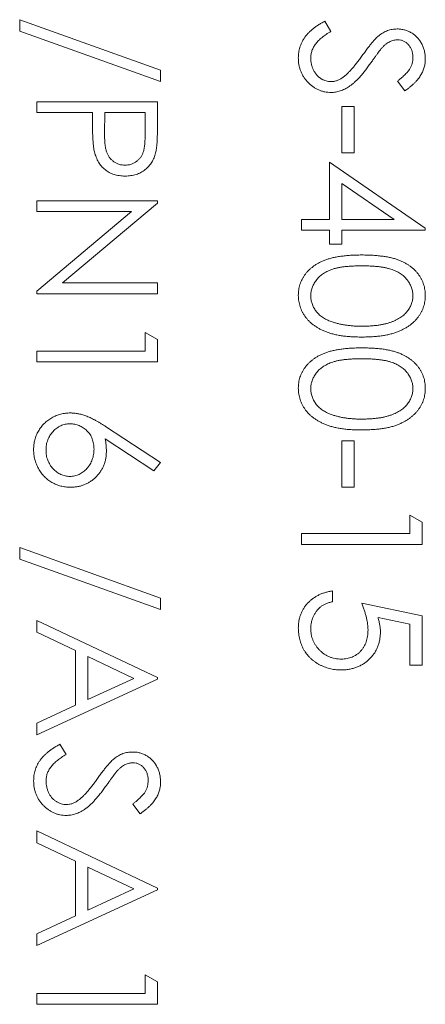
# Model space of a CAD drawing. Header units: millimetres. Extents: x -114 to 331, y -285 to 420.
# Tile 10 of 29: x -27.3 to -22.85, y 188.1 to 198.88. Entities that reach past the tile are written whole.
import ezdxf

# ---------------------------------------------------------------- set-up
doc = ezdxf.new("R2010")
doc.units = ezdxf.units.MM

msp = doc.modelspace()

# ---------------------------------------------------------------- linework, layer by layer
at = {"color": 7, "linetype": 'Continuous', "lineweight": 15}
for p, q in [((-27.298, 198.76), (-27.298, 198.885)), ((-27.298, 198.885), (-25.755, 198.331)), ((-23.957, 198.868), (-23.889, 198.756)), ((-25.755, 198.206), (-27.298, 198.76)), ((-25.755, 198.331), (-25.755, 198.206)), ((-23.079, 198.105), (-23.16, 198.212)), ((-27.112, 197.986), (-25.789, 197.986)), ((-27.112, 197.867), (-27.112, 197.986)), ((-25.789, 197.986), (-25.789, 197.726)), ((-26.501, 197.867), (-27.112, 197.867)), ((-26.501, 197.773), (-26.501, 197.867)), ((-26.365, 197.867), (-26.368, 197.636)), ((-25.924, 197.867), (-26.365, 197.867)), ((-25.924, 197.625), (-25.924, 197.867)), ((-23.771, 197.935), (-23.635, 197.935)), ((-23.771, 197.426), (-23.771, 197.935)), ((-23.635, 197.935), (-23.635, 197.426)), ((-23.635, 197.426), (-23.771, 197.426)), ((-23.906, 197.324), (-22.855, 196.602)), ((-23.906, 196.697), (-23.906, 197.324)), ((-23.771, 197.091), (-23.771, 196.697)), ((-23.196, 196.697), (-23.771, 197.091)), ((-27.112, 196.9), (-25.789, 196.9)), ((-27.112, 196.782), (-27.112, 196.9)), ((-25.789, 196.875), (-26.83, 196.002)), ((-25.789, 196.9), (-25.789, 196.875)), ((-27.112, 195.91), (-26.073, 196.782)), ((-26.073, 196.782), (-27.112, 196.782)), ((-24.212, 196.697), (-23.906, 196.697)), ((-24.212, 196.578), (-24.212, 196.697)), ((-23.771, 196.697), (-23.196, 196.697)), ((-23.906, 196.578), (-24.212, 196.578)), ((-23.906, 196.426), (-23.906, 196.578)), ((-23.771, 196.578), (-23.771, 196.426)), ((-22.855, 196.578), (-23.771, 196.578)), ((-22.855, 196.602), (-22.855, 196.578)), ((-23.771, 196.426), (-23.906, 196.426)), ((-26.83, 196.002), (-25.789, 196.002)), ((-25.789, 196.002), (-25.789, 195.883)), ((-27.112, 195.883), (-27.112, 195.91)), ((-25.789, 195.883), (-27.112, 195.883)), ((-25.924, 195.459), (-25.789, 195.381)), ((-25.924, 195.255), (-25.924, 195.459)), ((-25.789, 195.381), (-25.789, 195.137)), ((-27.112, 195.255), (-25.924, 195.255)), ((-27.112, 195.137), (-27.112, 195.255)), ((-25.789, 195.137), (-27.112, 195.137)), ((-26.359, 194.429), (-25.755, 194.034)), ((-25.827, 193.943), (-26.361, 194.292)), ((-23.771, 194.272), (-23.635, 194.272)), ((-23.771, 193.763), (-23.771, 194.272)), ((-23.635, 194.272), (-23.635, 193.763)), ((-25.755, 194.034), (-25.827, 193.943)), ((-23.635, 193.763), (-23.771, 193.763)), ((-23.024, 193.457), (-22.889, 193.38)), ((-23.024, 193.254), (-23.024, 193.457)), ((-22.889, 193.38), (-22.889, 193.135)), ((-24.212, 193.254), (-23.024, 193.254)), ((-24.212, 193.135), (-24.212, 193.254)), ((-27.298, 192.976), (-27.298, 193.101)), ((-27.298, 193.101), (-25.755, 192.548)), ((-22.889, 193.135), (-24.212, 193.135)), ((-25.755, 192.423), (-27.298, 192.976)), ((-25.755, 192.548), (-25.755, 192.423)), ((-23.873, 192.626), (-23.873, 192.508)), ((-23.55, 192.491), (-22.889, 192.355)), ((-23.024, 192.262), (-23.372, 192.334)), ((-22.889, 192.355), (-22.889, 191.812)), ((-27.112, 192.175), (-27.112, 192.304)), ((-27.112, 192.304), (-25.789, 191.677)), ((-23.024, 191.812), (-23.024, 192.262)), ((-26.688, 191.973), (-27.112, 192.175)), ((-26.688, 191.374), (-26.688, 191.973)), ((-26.047, 191.669), (-26.552, 191.909)), ((-26.552, 191.909), (-26.552, 191.436)), ((-22.889, 191.812), (-23.024, 191.812)), ((-25.789, 191.66), (-27.112, 191.049)), ((-26.552, 191.436), (-26.047, 191.669)), ((-25.789, 191.677), (-25.789, 191.66)), ((-27.112, 191.178), (-26.688, 191.374)), ((-27.112, 191.049), (-27.112, 191.178)), ((-26.857, 190.947), (-26.789, 190.835)), ((-25.979, 190.184), (-26.06, 190.291)), ((-27.112, 189.868), (-27.112, 189.997)), ((-27.112, 189.997), (-25.789, 189.37)), ((-26.688, 189.667), (-27.112, 189.868)), ((-26.688, 189.067), (-26.688, 189.667)), ((-26.047, 189.363), (-26.552, 189.602)), ((-26.552, 189.602), (-26.552, 189.13)), ((-25.789, 189.353), (-27.112, 188.742)), ((-26.552, 189.13), (-26.047, 189.363)), ((-25.789, 189.37), (-25.789, 189.353)), ((-27.112, 188.871), (-26.688, 189.067)), ((-27.112, 188.742), (-27.112, 188.871)), ((-25.924, 188.42), (-25.789, 188.343)), ((-25.924, 188.217), (-25.924, 188.42)), ((-25.789, 188.343), (-25.789, 188.098)), ((-27.112, 188.217), (-25.924, 188.217)), ((-27.112, 188.098), (-27.112, 188.217)), ((-25.789, 188.098), (-27.112, 188.098))]:
    msp.add_line(p, q, dxfattribs=at)
for points, knots in [([(-24.246, 198.466), (-24.245, 198.476), (-24.245, 198.495), (-24.242, 198.525), (-24.237, 198.554), (-24.229, 198.581), (-24.22, 198.609), (-24.209, 198.635), (-24.195, 198.661), (-24.179, 198.686), (-24.161, 198.711), (-24.14, 198.735), (-24.116, 198.758), (-24.09, 198.781), (-24.061, 198.804), (-24.028, 198.826), (-23.994, 198.847), (-23.969, 198.861), (-23.957, 198.868)], [0, 0, 0, 0, 0.057208, 0.113696, 0.169178, 0.224159, 0.27872, 0.333794, 0.389241, 0.445822, 0.503704, 0.564294, 0.627975, 0.695038, 0.765373, 0.839611, 0.917538, 1, 1, 1, 1]), ([(-23.889, 198.756), (-23.907, 198.746), (-23.94, 198.726), (-23.985, 198.692), (-24.024, 198.658), (-24.055, 198.622), (-24.08, 198.585), (-24.097, 198.546), (-24.108, 198.506), (-24.109, 198.479), (-24.11, 198.466)], [0, 0, 0, 0, 0.159004, 0.304646, 0.438547, 0.562322, 0.677433, 0.786897, 0.893611, 1, 1, 1, 1]), ([(-23.545, 198.492), (-23.535, 198.506), (-23.516, 198.533), (-23.488, 198.57), (-23.462, 198.603), (-23.439, 198.633), (-23.417, 198.658), (-23.398, 198.679), (-23.381, 198.696), (-23.37, 198.705), (-23.365, 198.709)], [0, 0, 0, 0, 0.181535, 0.347082, 0.495568, 0.628357, 0.74552, 0.845831, 0.930782, 1, 1, 1, 1]), ([(-23.365, 198.709), (-23.357, 198.715), (-23.342, 198.726), (-23.318, 198.742), (-23.293, 198.755), (-23.268, 198.765), (-23.243, 198.773), (-23.217, 198.779), (-23.19, 198.782), (-23.173, 198.783), (-23.164, 198.783)], [0, 0, 0, 0, 0.133507, 0.262559, 0.388264, 0.512667, 0.633722, 0.755394, 0.877553, 1, 1, 1, 1]), ([(-23.164, 198.783), (-23.15, 198.783), (-23.122, 198.782), (-23.081, 198.773), (-23.043, 198.76), (-23.006, 198.742), (-22.973, 198.718), (-22.943, 198.691), (-22.917, 198.659), (-22.895, 198.623), (-22.877, 198.584), (-22.864, 198.543), (-22.857, 198.501), (-22.855, 198.472), (-22.855, 198.457)], [0, 0, 0, 0, 0.083785, 0.16578, 0.24628, 0.327461, 0.408797, 0.489715, 0.571376, 0.655523, 0.741019, 0.826547, 0.911989, 1, 1, 1, 1]), ([(-23.158, 198.664), (-23.165, 198.664), (-23.179, 198.664), (-23.2, 198.66), (-23.221, 198.654), (-23.242, 198.646), (-23.263, 198.634), (-23.284, 198.619), (-23.307, 198.6), (-23.321, 198.585), (-23.329, 198.577)], [0, 0, 0, 0, 0.107285, 0.214746, 0.322939, 0.434116, 0.553412, 0.686073, 0.834256, 1, 1, 1, 1]), ([(-22.991, 198.47), (-22.991, 198.484), (-22.992, 198.51), (-23.002, 198.548), (-23.017, 198.581), (-23.038, 198.61), (-23.063, 198.634), (-23.092, 198.652), (-23.124, 198.662), (-23.147, 198.664), (-23.158, 198.664)], [0, 0, 0, 0, 0.143073, 0.275903, 0.402371, 0.528414, 0.650356, 0.765895, 0.880774, 1, 1, 1, 1]), ([(-23.756, 198.254), (-23.748, 198.26), (-23.732, 198.272), (-23.709, 198.294), (-23.684, 198.319), (-23.658, 198.347), (-23.632, 198.378), (-23.603, 198.413), (-23.574, 198.451), (-23.555, 198.478), (-23.545, 198.492)], [0, 0, 0, 0, 0.0902792, 0.1895299, 0.2991979, 0.4189259, 0.5483763, 0.6881364, 0.8390835, 1, 1, 1, 1]), ([(-23.329, 198.577), (-23.332, 198.574), (-23.338, 198.567), (-23.348, 198.555), (-23.36, 198.538), (-23.375, 198.518), (-23.393, 198.494), (-23.413, 198.466), (-23.436, 198.434), (-23.452, 198.411), (-23.461, 198.399)], [0, 0, 0, 0, 0.0525943, 0.124952, 0.2180939, 0.3335024, 0.4687892, 0.6249376, 0.801683, 1, 1, 1, 1]), ([(-23.888, 198.088), (-23.899, 198.088), (-23.923, 198.088), (-23.957, 198.094), (-23.991, 198.102), (-24.023, 198.115), (-24.054, 198.13), (-24.084, 198.149), (-24.113, 198.172), (-24.14, 198.198), (-24.164, 198.226), (-24.186, 198.255), (-24.205, 198.287), (-24.219, 198.32), (-24.231, 198.354), (-24.24, 198.39), (-24.245, 198.427), (-24.245, 198.453), (-24.246, 198.466)], [0, 0, 0, 0, 0.061484, 0.121775, 0.18092, 0.240256, 0.300114, 0.361146, 0.423501, 0.488669, 0.553954, 0.617581, 0.680238, 0.742187, 0.804663, 0.868259, 0.93302, 1, 1, 1, 1]), ([(-24.11, 198.466), (-24.11, 198.454), (-24.109, 198.431), (-24.103, 198.397), (-24.093, 198.364), (-24.08, 198.333), (-24.063, 198.304), (-24.044, 198.278), (-24.022, 198.256), (-23.997, 198.238), (-23.97, 198.224), (-23.943, 198.214), (-23.915, 198.208), (-23.895, 198.207), (-23.886, 198.206)], [0, 0, 0, 0, 0.091264, 0.18093, 0.270088, 0.360156, 0.448343, 0.532666, 0.613834, 0.693982, 0.772716, 0.849335, 0.923967, 1, 1, 1, 1]), ([(-23.461, 198.399), (-23.471, 198.385), (-23.491, 198.357), (-23.522, 198.318), (-23.551, 198.282), (-23.58, 198.249), (-23.608, 198.22), (-23.635, 198.195), (-23.661, 198.173), (-23.695, 198.149), (-23.736, 198.124), (-23.786, 198.103), (-23.837, 198.09), (-23.871, 198.088), (-23.888, 198.088)], [0, 0, 0, 0, 0.096972, 0.187773, 0.272396, 0.351321, 0.424335, 0.491909, 0.554233, 0.611268, 0.716348, 0.81454, 0.908495, 1, 1, 1, 1]), ([(-23.16, 198.212), (-23.152, 198.218), (-23.136, 198.231), (-23.113, 198.25), (-23.093, 198.268), (-23.075, 198.285), (-23.059, 198.302), (-23.045, 198.318), (-23.033, 198.333), (-23.021, 198.352), (-23.008, 198.376), (-22.998, 198.406), (-22.992, 198.438), (-22.991, 198.459), (-22.991, 198.47)], [0, 0, 0, 0, 0.098469, 0.189629, 0.274184, 0.352183, 0.423199, 0.488551, 0.548473, 0.60144, 0.701198, 0.799592, 0.898545, 1, 1, 1, 1]), ([(-22.855, 198.457), (-22.855, 198.441), (-22.856, 198.41), (-22.866, 198.365), (-22.881, 198.321), (-22.899, 198.286), (-22.916, 198.258), (-22.932, 198.237), (-22.95, 198.216), (-22.971, 198.194), (-22.994, 198.172), (-23.02, 198.15), (-23.048, 198.127), (-23.069, 198.112), (-23.079, 198.105)], [0, 0, 0, 0, 0.107233, 0.213252, 0.31883, 0.426794, 0.483646, 0.543604, 0.608308, 0.677127, 0.750686, 0.828713, 0.91219, 1, 1, 1, 1]), ([(-23.886, 198.206), (-23.875, 198.207), (-23.852, 198.208), (-23.819, 198.218), (-23.787, 198.233), (-23.766, 198.247), (-23.756, 198.254)], [0, 0, 0, 0, 0.234723, 0.477158, 0.728556, 1, 1, 1, 1]), ([(-26.479, 197.436), (-26.481, 197.444), (-26.485, 197.462), (-26.489, 197.492), (-26.493, 197.527), (-26.496, 197.567), (-26.498, 197.611), (-26.5, 197.661), (-26.501, 197.715), (-26.501, 197.753), (-26.501, 197.773)], [0, 0, 0, 0, 0.0751731, 0.1647463, 0.2680169, 0.3859119, 0.5177895, 0.663691, 0.8244132, 1, 1, 1, 1]), ([(-25.789, 197.726), (-25.789, 197.709), (-25.789, 197.674), (-25.79, 197.625), (-25.792, 197.581), (-25.794, 197.541), (-25.796, 197.505), (-25.8, 197.475), (-25.803, 197.448), (-25.807, 197.432), (-25.809, 197.425)], [0, 0, 0, 0, 0.176956, 0.339055, 0.486318, 0.618781, 0.735619, 0.838742, 0.926457, 1, 1, 1, 1]), ([(-26.368, 197.636), (-26.368, 197.624), (-26.368, 197.602), (-26.367, 197.571), (-26.365, 197.542), (-26.363, 197.515), (-26.359, 197.49), (-26.355, 197.468), (-26.35, 197.448), (-26.343, 197.425), (-26.331, 197.399), (-26.313, 197.371), (-26.291, 197.348), (-26.266, 197.327), (-26.238, 197.311), (-26.208, 197.299), (-26.177, 197.292), (-26.155, 197.291), (-26.144, 197.29)], [0, 0, 0, 0, 0.072538, 0.140034, 0.202496, 0.260575, 0.313228, 0.361583, 0.404878, 0.444127, 0.5164, 0.586507, 0.655085, 0.724384, 0.793974, 0.861638, 0.930111, 1, 1, 1, 1]), ([(-26.144, 197.29), (-26.134, 197.291), (-26.112, 197.292), (-26.081, 197.299), (-26.052, 197.311), (-26.024, 197.327), (-25.999, 197.347), (-25.978, 197.37), (-25.96, 197.397), (-25.949, 197.421), (-25.942, 197.443), (-25.937, 197.462), (-25.933, 197.483), (-25.93, 197.507), (-25.927, 197.533), (-25.926, 197.562), (-25.925, 197.593), (-25.925, 197.614), (-25.924, 197.625)], [0, 0, 0, 0, 0.070044, 0.139238, 0.208197, 0.279173, 0.349987, 0.418354, 0.48761, 0.557411, 0.59533, 0.637964, 0.685913, 0.738185, 0.796103, 0.858517, 0.926658, 1, 1, 1, 1]), ([(-26.144, 197.172), (-26.155, 197.172), (-26.176, 197.172), (-26.207, 197.176), (-26.237, 197.181), (-26.265, 197.189), (-26.292, 197.199), (-26.317, 197.211), (-26.341, 197.225), (-26.363, 197.242), (-26.384, 197.26), (-26.403, 197.28), (-26.42, 197.302), (-26.436, 197.325), (-26.449, 197.351), (-26.461, 197.378), (-26.471, 197.406), (-26.477, 197.426), (-26.479, 197.436)], [0, 0, 0, 0, 0.0701189, 0.1371924, 0.2020162, 0.2646314, 0.3261165, 0.3860103, 0.4458118, 0.5052977, 0.5646333, 0.6242826, 0.683902, 0.7439528, 0.8053877, 0.868388, 0.933084, 1, 1, 1, 1]), ([(-25.809, 197.425), (-25.811, 197.416), (-25.816, 197.398), (-25.826, 197.372), (-25.838, 197.347), (-25.851, 197.323), (-25.867, 197.301), (-25.884, 197.28), (-25.903, 197.261), (-25.924, 197.242), (-25.946, 197.226), (-25.971, 197.211), (-25.996, 197.199), (-26.023, 197.189), (-26.051, 197.181), (-26.081, 197.176), (-26.112, 197.172), (-26.133, 197.172), (-26.144, 197.172)], [0, 0, 0, 0, 0.062481, 0.12349, 0.183411, 0.243153, 0.302127, 0.36171, 0.421842, 0.482932, 0.544552, 0.605681, 0.66768, 0.729984, 0.794551, 0.860346, 0.928907, 1, 1, 1, 1]), ([(-24.246, 195.864), (-24.245, 195.875), (-24.245, 195.896), (-24.242, 195.926), (-24.236, 195.956), (-24.228, 195.984), (-24.218, 196.013), (-24.205, 196.04), (-24.19, 196.066), (-24.173, 196.092), (-24.154, 196.117), (-24.132, 196.14), (-24.108, 196.162), (-24.082, 196.182), (-24.054, 196.202), (-24.023, 196.219), (-23.99, 196.236), (-23.955, 196.251), (-23.917, 196.264), (-23.875, 196.276), (-23.83, 196.285), (-23.781, 196.293), (-23.728, 196.299), (-23.672, 196.304), (-23.613, 196.306), (-23.572, 196.307), (-23.551, 196.307)], [0, 0, 0, 0, 0.0337871, 0.0666217, 0.0992849, 0.1313612, 0.1635852, 0.1961039, 0.2289023, 0.2621581, 0.2959912, 0.3302178, 0.3650598, 0.4009507, 0.4376204, 0.4757075, 0.5153807, 0.5564135, 0.5997648, 0.6464242, 0.6964314, 0.7497815, 0.8065733, 0.8674355, 0.9318868, 1, 1, 1, 1]), ([(-23.551, 196.307), (-23.53, 196.307), (-23.488, 196.306), (-23.428, 196.304), (-23.372, 196.299), (-23.319, 196.293), (-23.271, 196.286), (-23.226, 196.276), (-23.184, 196.265), (-23.146, 196.252), (-23.111, 196.237), (-23.078, 196.221), (-23.048, 196.203), (-23.02, 196.184), (-22.994, 196.163), (-22.97, 196.142), (-22.948, 196.118), (-22.929, 196.093), (-22.911, 196.067), (-22.896, 196.041), (-22.883, 196.013), (-22.873, 195.985), (-22.865, 195.956), (-22.859, 195.926), (-22.855, 195.896), (-22.855, 195.875), (-22.855, 195.864)], [0, 0, 0, 0, 0.068595, 0.133246, 0.194313, 0.251279, 0.304513, 0.354235, 0.400481, 0.443411, 0.484015, 0.523252, 0.561042, 0.5979, 0.633518, 0.668314, 0.702496, 0.736685, 0.770293, 0.803437, 0.835913, 0.86846, 0.900847, 0.933467, 0.966258, 1, 1, 1, 1]), ([(-23.55, 196.188), (-23.568, 196.188), (-23.602, 196.188), (-23.652, 196.186), (-23.699, 196.183), (-23.742, 196.179), (-23.781, 196.173), (-23.818, 196.166), (-23.851, 196.158), (-23.881, 196.148), (-23.909, 196.137), (-23.934, 196.125), (-23.958, 196.112), (-23.98, 196.098), (-24.001, 196.082), (-24.02, 196.066), (-24.037, 196.047), (-24.057, 196.022), (-24.078, 195.989), (-24.096, 195.947), (-24.108, 195.904), (-24.109, 195.875), (-24.11, 195.861)], [0, 0, 0, 0, 0.072951, 0.141584, 0.205926, 0.265301, 0.320597, 0.371817, 0.41879, 0.461699, 0.502134, 0.540804, 0.578181, 0.614297, 0.649678, 0.684299, 0.718359, 0.752081, 0.817652, 0.879722, 0.939966, 1, 1, 1, 1]), ([(-22.991, 195.861), (-22.991, 195.875), (-22.993, 195.904), (-23.004, 195.948), (-23.023, 195.989), (-23.043, 196.022), (-23.063, 196.047), (-23.08, 196.065), (-23.099, 196.082), (-23.12, 196.097), (-23.142, 196.112), (-23.166, 196.125), (-23.191, 196.137), (-23.219, 196.148), (-23.249, 196.157), (-23.282, 196.165), (-23.318, 196.173), (-23.358, 196.178), (-23.402, 196.183), (-23.448, 196.186), (-23.498, 196.188), (-23.533, 196.188), (-23.55, 196.188)], [0, 0, 0, 0, 0.060387, 0.120883, 0.182755, 0.247811, 0.281299, 0.315088, 0.349702, 0.384857, 0.420966, 0.458511, 0.497175, 0.537602, 0.580503, 0.627468, 0.678388, 0.733983, 0.793747, 0.857714, 0.926698, 1, 1, 1, 1]), ([(-23.551, 195.408), (-23.571, 195.408), (-23.61, 195.409), (-23.668, 195.411), (-23.723, 195.416), (-23.774, 195.422), (-23.822, 195.431), (-23.867, 195.441), (-23.909, 195.453), (-23.947, 195.467), (-23.983, 195.483), (-24.017, 195.5), (-24.048, 195.518), (-24.077, 195.538), (-24.104, 195.559), (-24.129, 195.582), (-24.151, 195.606), (-24.171, 195.631), (-24.188, 195.658), (-24.204, 195.685), (-24.216, 195.713), (-24.227, 195.742), (-24.235, 195.772), (-24.241, 195.802), (-24.245, 195.833), (-24.245, 195.854), (-24.246, 195.864)], [0, 0, 0, 0, 0.065063, 0.126773, 0.185516, 0.240765, 0.29298, 0.34225, 0.388919, 0.432776, 0.474628, 0.514775, 0.553606, 0.591426, 0.628028, 0.663804, 0.698984, 0.733591, 0.767628, 0.801208, 0.834264, 0.866981, 0.89972, 0.932702, 0.966176, 1, 1, 1, 1]), ([(-24.11, 195.861), (-24.109, 195.846), (-24.108, 195.817), (-24.097, 195.774), (-24.079, 195.732), (-24.058, 195.7), (-24.038, 195.675), (-24.022, 195.657), (-24.003, 195.641), (-23.982, 195.626), (-23.96, 195.611), (-23.936, 195.599), (-23.91, 195.587), (-23.892, 195.58), (-23.883, 195.577)], [0, 0, 0, 0, 0.112813, 0.225394, 0.339595, 0.459675, 0.521735, 0.583926, 0.648174, 0.713881, 0.781004, 0.851451, 0.924051, 1, 1, 1, 1]), ([(-22.855, 195.864), (-22.855, 195.854), (-22.855, 195.833), (-22.859, 195.802), (-22.865, 195.772), (-22.873, 195.743), (-22.883, 195.714), (-22.896, 195.686), (-22.911, 195.659), (-22.929, 195.632), (-22.949, 195.607), (-22.971, 195.583), (-22.995, 195.56), (-23.022, 195.539), (-23.051, 195.519), (-23.082, 195.501), (-23.116, 195.484), (-23.152, 195.468), (-23.191, 195.454), (-23.233, 195.441), (-23.278, 195.431), (-23.327, 195.422), (-23.378, 195.416), (-23.433, 195.411), (-23.491, 195.409), (-23.53, 195.408), (-23.551, 195.408)], [0, 0, 0, 0, 0.033788, 0.067194, 0.099862, 0.132567, 0.165151, 0.197913, 0.231319, 0.265083, 0.299255, 0.334399, 0.369943, 0.406284, 0.444064, 0.482998, 0.523354, 0.565537, 0.609613, 0.656391, 0.705885, 0.758325, 0.813832, 0.872795, 0.934722, 1, 1, 1, 1]), ([(-23.55, 195.527), (-23.534, 195.527), (-23.503, 195.527), (-23.458, 195.529), (-23.414, 195.533), (-23.373, 195.537), (-23.334, 195.544), (-23.298, 195.551), (-23.263, 195.56), (-23.231, 195.571), (-23.201, 195.582), (-23.173, 195.595), (-23.147, 195.609), (-23.123, 195.624), (-23.101, 195.64), (-23.081, 195.657), (-23.064, 195.675), (-23.043, 195.7), (-23.023, 195.733), (-23.004, 195.774), (-22.993, 195.817), (-22.991, 195.846), (-22.991, 195.861)], [0, 0, 0, 0, 0.065681, 0.128486, 0.188175, 0.245106, 0.299448, 0.350823, 0.399942, 0.446672, 0.491255, 0.533376, 0.573853, 0.612526, 0.649597, 0.685532, 0.720106, 0.753838, 0.818925, 0.880493, 0.940311, 1, 1, 1, 1]), ([(-23.883, 195.577), (-23.871, 195.573), (-23.847, 195.565), (-23.81, 195.554), (-23.771, 195.546), (-23.73, 195.539), (-23.688, 195.534), (-23.644, 195.529), (-23.597, 195.527), (-23.566, 195.527), (-23.55, 195.527)], [0, 0, 0, 0, 0.110588, 0.224542, 0.342503, 0.464324, 0.590756, 0.722227, 0.858843, 1, 1, 1, 1]), ([(-24.246, 194.847), (-24.245, 194.857), (-24.245, 194.878), (-24.242, 194.908), (-24.236, 194.938), (-24.228, 194.967), (-24.218, 194.995), (-24.205, 195.022), (-24.19, 195.049), (-24.173, 195.075), (-24.154, 195.099), (-24.132, 195.123), (-24.108, 195.144), (-24.082, 195.165), (-24.054, 195.184), (-24.023, 195.202), (-23.99, 195.218), (-23.955, 195.233), (-23.917, 195.246), (-23.875, 195.258), (-23.83, 195.267), (-23.781, 195.275), (-23.728, 195.282), (-23.672, 195.286), (-23.613, 195.289), (-23.572, 195.289), (-23.551, 195.289)], [0, 0, 0, 0, 0.0337871, 0.0666217, 0.0992849, 0.1313612, 0.1635852, 0.1961039, 0.2289023, 0.2621581, 0.2959912, 0.3302178, 0.3650598, 0.4009507, 0.4376204, 0.4757075, 0.5153807, 0.5564135, 0.5997648, 0.6464242, 0.6964314, 0.7497815, 0.8065733, 0.8674355, 0.9318868, 1, 1, 1, 1]), ([(-23.551, 195.289), (-23.53, 195.289), (-23.488, 195.289), (-23.428, 195.286), (-23.372, 195.282), (-23.319, 195.276), (-23.271, 195.268), (-23.226, 195.258), (-23.184, 195.247), (-23.146, 195.234), (-23.111, 195.219), (-23.078, 195.203), (-23.048, 195.185), (-23.02, 195.166), (-22.994, 195.146), (-22.97, 195.124), (-22.948, 195.1), (-22.929, 195.076), (-22.911, 195.05), (-22.896, 195.023), (-22.883, 194.995), (-22.873, 194.967), (-22.865, 194.938), (-22.859, 194.908), (-22.855, 194.878), (-22.855, 194.857), (-22.855, 194.847)], [0, 0, 0, 0, 0.068595, 0.133246, 0.194313, 0.251279, 0.304513, 0.354235, 0.400481, 0.443411, 0.484015, 0.523252, 0.561042, 0.5979, 0.633518, 0.668314, 0.702496, 0.736685, 0.770293, 0.803437, 0.835913, 0.86846, 0.900847, 0.933467, 0.966258, 1, 1, 1, 1]), ([(-23.55, 195.17), (-23.568, 195.17), (-23.602, 195.17), (-23.652, 195.168), (-23.699, 195.165), (-23.742, 195.161), (-23.781, 195.155), (-23.818, 195.148), (-23.851, 195.14), (-23.881, 195.13), (-23.909, 195.119), (-23.934, 195.107), (-23.958, 195.095), (-23.98, 195.08), (-24.001, 195.064), (-24.02, 195.048), (-24.037, 195.03), (-24.057, 195.005), (-24.078, 194.971), (-24.096, 194.93), (-24.108, 194.887), (-24.109, 194.857), (-24.11, 194.843)], [0, 0, 0, 0, 0.072951, 0.141584, 0.205926, 0.265301, 0.320597, 0.371817, 0.41879, 0.461699, 0.502134, 0.540804, 0.578181, 0.614297, 0.649678, 0.684299, 0.718359, 0.752081, 0.817652, 0.879722, 0.939966, 1, 1, 1, 1]), ([(-22.991, 194.843), (-22.991, 194.858), (-22.993, 194.887), (-23.004, 194.93), (-23.023, 194.972), (-23.043, 195.005), (-23.063, 195.03), (-23.08, 195.048), (-23.099, 195.064), (-23.12, 195.08), (-23.142, 195.094), (-23.166, 195.107), (-23.191, 195.119), (-23.219, 195.13), (-23.249, 195.14), (-23.282, 195.148), (-23.318, 195.155), (-23.358, 195.16), (-23.402, 195.165), (-23.448, 195.168), (-23.498, 195.17), (-23.533, 195.17), (-23.55, 195.17)], [0, 0, 0, 0, 0.060387, 0.120883, 0.182755, 0.247811, 0.281299, 0.315088, 0.349702, 0.384857, 0.420966, 0.458511, 0.497175, 0.537602, 0.580503, 0.627468, 0.678388, 0.733983, 0.793747, 0.857714, 0.926698, 1, 1, 1, 1]), ([(-23.551, 194.39), (-23.571, 194.391), (-23.61, 194.391), (-23.668, 194.393), (-23.723, 194.398), (-23.774, 194.404), (-23.822, 194.413), (-23.867, 194.423), (-23.909, 194.435), (-23.947, 194.449), (-23.983, 194.465), (-24.017, 194.482), (-24.048, 194.5), (-24.077, 194.52), (-24.104, 194.541), (-24.129, 194.564), (-24.151, 194.588), (-24.171, 194.614), (-24.188, 194.64), (-24.204, 194.668), (-24.216, 194.696), (-24.227, 194.725), (-24.235, 194.754), (-24.241, 194.784), (-24.245, 194.815), (-24.245, 194.836), (-24.246, 194.847)], [0, 0, 0, 0, 0.065063, 0.126773, 0.185516, 0.240765, 0.29298, 0.34225, 0.388919, 0.432776, 0.474628, 0.514775, 0.553606, 0.591426, 0.628028, 0.663804, 0.698984, 0.733591, 0.767628, 0.801208, 0.834264, 0.866981, 0.89972, 0.932702, 0.966176, 1, 1, 1, 1]), ([(-24.11, 194.843), (-24.109, 194.828), (-24.108, 194.799), (-24.097, 194.756), (-24.079, 194.715), (-24.058, 194.682), (-24.038, 194.657), (-24.022, 194.64), (-24.003, 194.623), (-23.982, 194.608), (-23.96, 194.594), (-23.936, 194.581), (-23.91, 194.569), (-23.892, 194.562), (-23.883, 194.559)], [0, 0, 0, 0, 0.112813, 0.225394, 0.339595, 0.459675, 0.521735, 0.583926, 0.648174, 0.713881, 0.781004, 0.851451, 0.924051, 1, 1, 1, 1]), ([(-22.855, 194.847), (-22.855, 194.836), (-22.855, 194.815), (-22.859, 194.784), (-22.865, 194.754), (-22.873, 194.725), (-22.883, 194.696), (-22.896, 194.668), (-22.911, 194.641), (-22.929, 194.615), (-22.949, 194.589), (-22.971, 194.565), (-22.995, 194.543), (-23.022, 194.521), (-23.051, 194.502), (-23.082, 194.483), (-23.116, 194.466), (-23.152, 194.45), (-23.191, 194.436), (-23.233, 194.423), (-23.278, 194.413), (-23.327, 194.405), (-23.378, 194.398), (-23.433, 194.394), (-23.491, 194.391), (-23.53, 194.391), (-23.551, 194.39)], [0, 0, 0, 0, 0.033788, 0.067194, 0.099862, 0.132567, 0.165151, 0.197913, 0.231319, 0.265083, 0.299255, 0.334399, 0.369943, 0.406284, 0.444064, 0.482998, 0.523354, 0.565537, 0.609613, 0.656391, 0.705885, 0.758325, 0.813832, 0.872795, 0.934722, 1, 1, 1, 1]), ([(-23.55, 194.509), (-23.534, 194.509), (-23.503, 194.51), (-23.458, 194.511), (-23.414, 194.515), (-23.373, 194.52), (-23.334, 194.526), (-23.298, 194.533), (-23.263, 194.543), (-23.231, 194.553), (-23.201, 194.565), (-23.173, 194.577), (-23.147, 194.591), (-23.123, 194.606), (-23.101, 194.622), (-23.081, 194.639), (-23.064, 194.657), (-23.043, 194.682), (-23.023, 194.716), (-23.004, 194.757), (-22.993, 194.799), (-22.991, 194.828), (-22.991, 194.843)], [0, 0, 0, 0, 0.065681, 0.128486, 0.188175, 0.245106, 0.299448, 0.350823, 0.399942, 0.446672, 0.491255, 0.533376, 0.573853, 0.612526, 0.649597, 0.685532, 0.720106, 0.753838, 0.818925, 0.880493, 0.940311, 1, 1, 1, 1]), ([(-27.146, 194.176), (-27.145, 194.194), (-27.144, 194.229), (-27.134, 194.281), (-27.117, 194.331), (-27.094, 194.378), (-27.066, 194.422), (-27.031, 194.462), (-26.991, 194.496), (-26.947, 194.525), (-26.898, 194.548), (-26.848, 194.565), (-26.796, 194.575), (-26.761, 194.576), (-26.743, 194.577)], [0, 0, 0, 0, 0.084335, 0.167052, 0.249566, 0.33274, 0.415915, 0.497828, 0.580373, 0.6646, 0.749467, 0.83251, 0.915639, 1, 1, 1, 1]), ([(-26.743, 194.577), (-26.729, 194.576), (-26.701, 194.575), (-26.659, 194.569), (-26.616, 194.559), (-26.58, 194.547), (-26.55, 194.535), (-26.525, 194.525), (-26.501, 194.513), (-26.474, 194.499), (-26.447, 194.484), (-26.418, 194.467), (-26.389, 194.449), (-26.369, 194.436), (-26.359, 194.429)], [0, 0, 0, 0, 0.0978182, 0.1997261, 0.3052764, 0.4158115, 0.4744722, 0.5372739, 0.6036574, 0.6742989, 0.7498345, 0.8285985, 0.9123778, 1, 1, 1, 1]), ([(-23.883, 194.559), (-23.871, 194.555), (-23.847, 194.547), (-23.81, 194.537), (-23.771, 194.528), (-23.73, 194.521), (-23.688, 194.516), (-23.644, 194.512), (-23.597, 194.509), (-23.566, 194.509), (-23.55, 194.509)], [0, 0, 0, 0, 0.110588, 0.224542, 0.342503, 0.464324, 0.590756, 0.722227, 0.858843, 1, 1, 1, 1]), ([(-26.748, 194.458), (-26.757, 194.458), (-26.774, 194.457), (-26.8, 194.453), (-26.825, 194.447), (-26.849, 194.437), (-26.872, 194.426), (-26.893, 194.411), (-26.914, 194.394), (-26.933, 194.374), (-26.951, 194.353), (-26.967, 194.33), (-26.98, 194.306), (-26.991, 194.281), (-27, 194.254), (-27.006, 194.227), (-27.009, 194.199), (-27.01, 194.18), (-27.01, 194.17)], [0, 0, 0, 0, 0.061842, 0.121262, 0.180746, 0.239231, 0.298308, 0.358183, 0.420359, 0.484792, 0.549938, 0.613718, 0.676681, 0.739154, 0.8022, 0.86674, 0.93205, 1, 1, 1, 1]), ([(-26.484, 194.18), (-26.484, 194.19), (-26.485, 194.21), (-26.488, 194.239), (-26.495, 194.266), (-26.503, 194.292), (-26.514, 194.317), (-26.527, 194.34), (-26.543, 194.361), (-26.561, 194.381), (-26.58, 194.399), (-26.601, 194.415), (-26.623, 194.428), (-26.646, 194.439), (-26.67, 194.448), (-26.695, 194.454), (-26.721, 194.457), (-26.739, 194.458), (-26.748, 194.458)], [0, 0, 0, 0, 0.070599, 0.137901, 0.203196, 0.26679, 0.329106, 0.390654, 0.452653, 0.515748, 0.577926, 0.63893, 0.698351, 0.757296, 0.816394, 0.876267, 0.936817, 1, 1, 1, 1]), ([(-26.361, 194.292), (-26.358, 194.269), (-26.35, 194.224), (-26.349, 194.178), (-26.349, 194.155)], [0, 0, 0, 0, 0.512659, 1, 1, 1, 1]), ([(-26.74, 193.763), (-26.759, 193.763), (-26.795, 193.764), (-26.848, 193.775), (-26.899, 193.791), (-26.946, 193.815), (-26.99, 193.844), (-27.029, 193.879), (-27.064, 193.92), (-27.093, 193.966), (-27.116, 194.015), (-27.133, 194.067), (-27.144, 194.121), (-27.145, 194.158), (-27.146, 194.176)], [0, 0, 0, 0, 0.0859479, 0.1691252, 0.2503991, 0.3322897, 0.4133643, 0.4941723, 0.5760217, 0.660757, 0.7457831, 0.8300436, 0.9140275, 1, 1, 1, 1]), ([(-27.01, 194.17), (-27.01, 194.16), (-27.009, 194.141), (-27.006, 194.112), (-27, 194.085), (-26.991, 194.059), (-26.98, 194.034), (-26.967, 194.01), (-26.951, 193.987), (-26.933, 193.966), (-26.914, 193.946), (-26.893, 193.929), (-26.871, 193.914), (-26.849, 193.902), (-26.825, 193.893), (-26.8, 193.886), (-26.774, 193.882), (-26.757, 193.882), (-26.748, 193.881)], [0, 0, 0, 0, 0.0679624, 0.1332834, 0.1978353, 0.260892, 0.3233765, 0.3863501, 0.4496377, 0.5147953, 0.5792399, 0.6418142, 0.7013586, 0.7607268, 0.8192221, 0.8787162, 0.9381474, 1, 1, 1, 1]), ([(-26.748, 193.881), (-26.739, 193.882), (-26.721, 193.882), (-26.695, 193.887), (-26.67, 193.893), (-26.646, 193.903), (-26.623, 193.915), (-26.601, 193.931), (-26.58, 193.948), (-26.561, 193.969), (-26.543, 193.991), (-26.527, 194.015), (-26.514, 194.039), (-26.503, 194.065), (-26.495, 194.092), (-26.488, 194.121), (-26.485, 194.15), (-26.484, 194.17), (-26.484, 194.18)], [0, 0, 0, 0, 0.061138, 0.119994, 0.178225, 0.236256, 0.294929, 0.354716, 0.41673, 0.480664, 0.545832, 0.609758, 0.672971, 0.736017, 0.799839, 0.864775, 0.931088, 1, 1, 1, 1]), ([(-26.349, 194.155), (-26.349, 194.142), (-26.35, 194.115), (-26.355, 194.076), (-26.364, 194.039), (-26.376, 194.003), (-26.392, 193.969), (-26.412, 193.937), (-26.435, 193.906), (-26.461, 193.876), (-26.49, 193.85), (-26.521, 193.826), (-26.553, 193.807), (-26.588, 193.791), (-26.624, 193.778), (-26.661, 193.769), (-26.7, 193.764), (-26.727, 193.763), (-26.74, 193.763)], [0, 0, 0, 0, 0.065231, 0.128405, 0.190067, 0.250943, 0.311546, 0.372863, 0.435024, 0.499072, 0.563091, 0.62551, 0.68668, 0.747283, 0.808563, 0.870742, 0.934341, 1, 1, 1, 1]), ([(-24.246, 192.223), (-24.245, 192.236), (-24.245, 192.262), (-24.239, 192.3), (-24.232, 192.336), (-24.22, 192.371), (-24.206, 192.405), (-24.187, 192.436), (-24.167, 192.467), (-24.142, 192.495), (-24.115, 192.521), (-24.086, 192.544), (-24.055, 192.565), (-24.022, 192.583), (-23.988, 192.598), (-23.951, 192.61), (-23.912, 192.62), (-23.886, 192.624), (-23.873, 192.626)], [0, 0, 0, 0, 0.065421, 0.128708, 0.190236, 0.250724, 0.310637, 0.370766, 0.431615, 0.493523, 0.555883, 0.617342, 0.678668, 0.740711, 0.802985, 0.866803, 0.932347, 1, 1, 1, 1]), ([(-23.873, 192.508), (-23.885, 192.505), (-23.909, 192.499), (-23.943, 192.487), (-23.974, 192.472), (-24.001, 192.454), (-24.024, 192.432), (-24.045, 192.408), (-24.064, 192.381), (-24.08, 192.35), (-24.094, 192.318), (-24.103, 192.285), (-24.109, 192.251), (-24.11, 192.227), (-24.11, 192.216)], [0, 0, 0, 0, 0.094687, 0.181994, 0.264377, 0.34218, 0.418618, 0.496509, 0.577369, 0.661511, 0.746733, 0.831258, 0.915206, 1, 1, 1, 1]), ([(-23.482, 192.199), (-23.483, 192.209), (-23.483, 192.231), (-23.486, 192.263), (-23.492, 192.297), (-23.499, 192.333), (-23.509, 192.37), (-23.521, 192.409), (-23.534, 192.449), (-23.545, 192.477), (-23.55, 192.491)], [0, 0, 0, 0, 0.102203, 0.211023, 0.3251, 0.446502, 0.573788, 0.708901, 0.850358, 1, 1, 1, 1]), ([(-23.372, 192.334), (-23.369, 192.32), (-23.361, 192.292), (-23.353, 192.252), (-23.348, 192.214), (-23.347, 192.19), (-23.347, 192.178)], [0, 0, 0, 0, 0.2750684, 0.5329015, 0.7739735, 1, 1, 1, 1]), ([(-23.779, 191.761), (-23.79, 191.762), (-23.812, 191.762), (-23.843, 191.765), (-23.875, 191.77), (-23.905, 191.776), (-23.935, 191.785), (-23.964, 191.795), (-23.992, 191.808), (-24.02, 191.821), (-24.046, 191.837), (-24.071, 191.854), (-24.095, 191.873), (-24.117, 191.892), (-24.137, 191.914), (-24.155, 191.936), (-24.172, 191.96), (-24.188, 191.985), (-24.202, 192.011), (-24.213, 192.039), (-24.223, 192.067), (-24.231, 192.096), (-24.238, 192.126), (-24.242, 192.158), (-24.245, 192.19), (-24.246, 192.212), (-24.246, 192.223)], [0, 0, 0, 0, 0.0440145, 0.0874341, 0.1301184, 0.1725537, 0.2145548, 0.2562981, 0.2984382, 0.340849, 0.3827152, 0.423924, 0.4642462, 0.5040737, 0.5438619, 0.5835667, 0.6230943, 0.6632291, 0.7035513, 0.7439379, 0.7845413, 0.8257501, 0.8677574, 0.9107452, 0.9549144, 1, 1, 1, 1]), ([(-24.11, 192.216), (-24.11, 192.205), (-24.109, 192.182), (-24.104, 192.149), (-24.097, 192.118), (-24.086, 192.088), (-24.073, 192.058), (-24.056, 192.031), (-24.037, 192.004), (-24.014, 191.979), (-23.99, 191.956), (-23.964, 191.935), (-23.936, 191.918), (-23.906, 191.904), (-23.875, 191.893), (-23.843, 191.886), (-23.809, 191.881), (-23.786, 191.88), (-23.774, 191.88)], [0, 0, 0, 0, 0.064207, 0.126425, 0.18768, 0.248216, 0.308305, 0.369661, 0.431699, 0.495947, 0.559758, 0.622295, 0.683911, 0.745092, 0.80674, 0.869087, 0.93329, 1, 1, 1, 1]), ([(-23.347, 192.178), (-23.347, 192.163), (-23.348, 192.134), (-23.354, 192.091), (-23.363, 192.051), (-23.377, 192.012), (-23.393, 191.976), (-23.415, 191.941), (-23.439, 191.909), (-23.468, 191.879), (-23.499, 191.851), (-23.533, 191.827), (-23.569, 191.807), (-23.607, 191.79), (-23.647, 191.777), (-23.689, 191.768), (-23.734, 191.762), (-23.764, 191.762), (-23.779, 191.761)], [0, 0, 0, 0, 0.065808, 0.129394, 0.190894, 0.251281, 0.310815, 0.370371, 0.430768, 0.492881, 0.555104, 0.616067, 0.677256, 0.73826, 0.800762, 0.864778, 0.931045, 1, 1, 1, 1]), ([(-23.774, 191.88), (-23.764, 191.88), (-23.743, 191.881), (-23.713, 191.885), (-23.684, 191.892), (-23.657, 191.901), (-23.631, 191.914), (-23.607, 191.928), (-23.584, 191.946), (-23.563, 191.967), (-23.544, 191.989), (-23.528, 192.014), (-23.514, 192.041), (-23.502, 192.069), (-23.493, 192.099), (-23.487, 192.131), (-23.483, 192.164), (-23.483, 192.187), (-23.482, 192.199)], [0, 0, 0, 0, 0.065351, 0.127916, 0.18836, 0.247216, 0.30563, 0.36377, 0.422661, 0.482687, 0.5433, 0.604118, 0.664965, 0.727413, 0.791468, 0.858055, 0.927037, 1, 1, 1, 1]), ([(-27.146, 190.545), (-27.145, 190.555), (-27.145, 190.575), (-27.142, 190.604), (-27.137, 190.633), (-27.129, 190.661), (-27.12, 190.688), (-27.109, 190.715), (-27.095, 190.74), (-27.079, 190.766), (-27.061, 190.79), (-27.04, 190.814), (-27.016, 190.838), (-26.99, 190.861), (-26.961, 190.883), (-26.928, 190.905), (-26.894, 190.927), (-26.869, 190.94), (-26.857, 190.947)], [0, 0, 0, 0, 0.0572083, 0.1136961, 0.1691779, 0.2241592, 0.2787199, 0.3337942, 0.3892415, 0.4458221, 0.5037043, 0.5642939, 0.6279754, 0.6950383, 0.7653727, 0.8396114, 0.9175378, 1, 1, 1, 1]), ([(-26.789, 190.835), (-26.807, 190.825), (-26.84, 190.805), (-26.885, 190.772), (-26.924, 190.737), (-26.955, 190.702), (-26.98, 190.664), (-26.997, 190.626), (-27.008, 190.586), (-27.009, 190.559), (-27.01, 190.545)], [0, 0, 0, 0, 0.159004, 0.304646, 0.438547, 0.562322, 0.677433, 0.786897, 0.893611, 1, 1, 1, 1]), ([(-26.265, 190.789), (-26.257, 190.794), (-26.242, 190.806), (-26.218, 190.821), (-26.193, 190.834), (-26.168, 190.844), (-26.143, 190.853), (-26.117, 190.858), (-26.09, 190.862), (-26.073, 190.862), (-26.064, 190.862)], [0, 0, 0, 0, 0.133507, 0.262559, 0.388264, 0.512667, 0.633722, 0.755394, 0.877553, 1, 1, 1, 1]), ([(-26.064, 190.862), (-26.05, 190.862), (-26.022, 190.861), (-25.981, 190.853), (-25.943, 190.84), (-25.906, 190.821), (-25.873, 190.798), (-25.843, 190.771), (-25.817, 190.738), (-25.795, 190.703), (-25.777, 190.664), (-25.764, 190.623), (-25.757, 190.58), (-25.755, 190.551), (-25.755, 190.537)], [0, 0, 0, 0, 0.083785, 0.16578, 0.24628, 0.327461, 0.408797, 0.489715, 0.571376, 0.655523, 0.741019, 0.826547, 0.911989, 1, 1, 1, 1]), ([(-26.445, 190.572), (-26.435, 190.586), (-26.416, 190.612), (-26.388, 190.65), (-26.362, 190.683), (-26.339, 190.712), (-26.317, 190.737), (-26.298, 190.758), (-26.281, 190.775), (-26.27, 190.784), (-26.265, 190.789)], [0, 0, 0, 0, 0.181535, 0.347082, 0.495568, 0.628357, 0.74552, 0.845831, 0.930782, 1, 1, 1, 1]), ([(-26.058, 190.744), (-26.065, 190.744), (-26.079, 190.743), (-26.1, 190.739), (-26.121, 190.734), (-26.142, 190.725), (-26.163, 190.714), (-26.184, 190.698), (-26.207, 190.679), (-26.221, 190.664), (-26.229, 190.657)], [0, 0, 0, 0, 0.107285, 0.214746, 0.322939, 0.434116, 0.553412, 0.686073, 0.834256, 1, 1, 1, 1]), ([(-25.891, 190.55), (-25.891, 190.563), (-25.892, 190.59), (-25.902, 190.627), (-25.917, 190.661), (-25.938, 190.69), (-25.963, 190.714), (-25.992, 190.731), (-26.024, 190.742), (-26.047, 190.743), (-26.058, 190.744)], [0, 0, 0, 0, 0.143073, 0.275903, 0.402371, 0.528414, 0.650356, 0.765895, 0.880774, 1, 1, 1, 1]), ([(-26.229, 190.657), (-26.232, 190.654), (-26.238, 190.647), (-26.248, 190.634), (-26.26, 190.618), (-26.275, 190.597), (-26.293, 190.573), (-26.313, 190.545), (-26.336, 190.513), (-26.352, 190.491), (-26.361, 190.479)], [0, 0, 0, 0, 0.052594, 0.124952, 0.218094, 0.333502, 0.468789, 0.624938, 0.801683, 1, 1, 1, 1]), ([(-26.788, 190.167), (-26.799, 190.167), (-26.823, 190.168), (-26.857, 190.173), (-26.891, 190.182), (-26.923, 190.194), (-26.954, 190.21), (-26.984, 190.229), (-27.013, 190.251), (-27.04, 190.277), (-27.064, 190.305), (-27.086, 190.335), (-27.105, 190.366), (-27.119, 190.399), (-27.131, 190.433), (-27.14, 190.469), (-27.145, 190.507), (-27.145, 190.532), (-27.146, 190.545)], [0, 0, 0, 0, 0.061484, 0.121775, 0.18092, 0.240256, 0.300114, 0.361146, 0.423501, 0.488669, 0.553954, 0.617581, 0.680238, 0.742187, 0.804663, 0.868259, 0.93302, 1, 1, 1, 1]), ([(-27.01, 190.545), (-27.01, 190.533), (-27.009, 190.51), (-27.003, 190.477), (-26.993, 190.444), (-26.98, 190.412), (-26.963, 190.383), (-26.944, 190.358), (-26.922, 190.336), (-26.897, 190.318), (-26.87, 190.304), (-26.843, 190.293), (-26.815, 190.287), (-26.795, 190.286), (-26.786, 190.286)], [0, 0, 0, 0, 0.091264, 0.18093, 0.270088, 0.360156, 0.448343, 0.532666, 0.613834, 0.693982, 0.772716, 0.849335, 0.923967, 1, 1, 1, 1]), ([(-26.656, 190.333), (-26.648, 190.339), (-26.632, 190.352), (-26.609, 190.373), (-26.584, 190.398), (-26.558, 190.426), (-26.532, 190.458), (-26.503, 190.492), (-26.474, 190.531), (-26.455, 190.558), (-26.445, 190.572)], [0, 0, 0, 0, 0.0902792, 0.1895299, 0.2991979, 0.4189259, 0.5483763, 0.6881364, 0.8390835, 1, 1, 1, 1]), ([(-26.06, 190.291), (-26.052, 190.298), (-26.036, 190.31), (-26.013, 190.329), (-25.993, 190.347), (-25.975, 190.365), (-25.959, 190.381), (-25.945, 190.397), (-25.933, 190.412), (-25.921, 190.431), (-25.908, 190.456), (-25.898, 190.486), (-25.892, 190.517), (-25.891, 190.539), (-25.891, 190.55)], [0, 0, 0, 0, 0.098469, 0.189629, 0.274184, 0.352183, 0.423199, 0.488551, 0.548473, 0.60144, 0.701198, 0.799592, 0.898545, 1, 1, 1, 1]), ([(-25.755, 190.537), (-25.755, 190.521), (-25.756, 190.49), (-25.766, 190.444), (-25.781, 190.4), (-25.799, 190.365), (-25.816, 190.337), (-25.832, 190.316), (-25.85, 190.295), (-25.871, 190.273), (-25.894, 190.251), (-25.92, 190.229), (-25.948, 190.206), (-25.969, 190.192), (-25.979, 190.184)], [0, 0, 0, 0, 0.107233, 0.213252, 0.31883, 0.426794, 0.483646, 0.543604, 0.608308, 0.677127, 0.750686, 0.828713, 0.91219, 1, 1, 1, 1]), ([(-26.361, 190.479), (-26.371, 190.464), (-26.391, 190.437), (-26.422, 190.397), (-26.451, 190.361), (-26.48, 190.329), (-26.508, 190.3), (-26.535, 190.274), (-26.561, 190.252), (-26.595, 190.228), (-26.636, 190.204), (-26.686, 190.183), (-26.737, 190.17), (-26.771, 190.168), (-26.788, 190.167)], [0, 0, 0, 0, 0.096972, 0.187773, 0.272396, 0.351321, 0.424335, 0.491909, 0.554233, 0.611268, 0.716348, 0.81454, 0.908495, 1, 1, 1, 1]), ([(-26.786, 190.286), (-26.775, 190.286), (-26.752, 190.288), (-26.719, 190.297), (-26.687, 190.312), (-26.666, 190.326), (-26.656, 190.333)], [0, 0, 0, 0, 0.234723, 0.477158, 0.728556, 1, 1, 1, 1])]:
    msp.add_open_spline(points, degree=3, knots=knots, dxfattribs=at)

doc.saveas('drawing.dxf')
